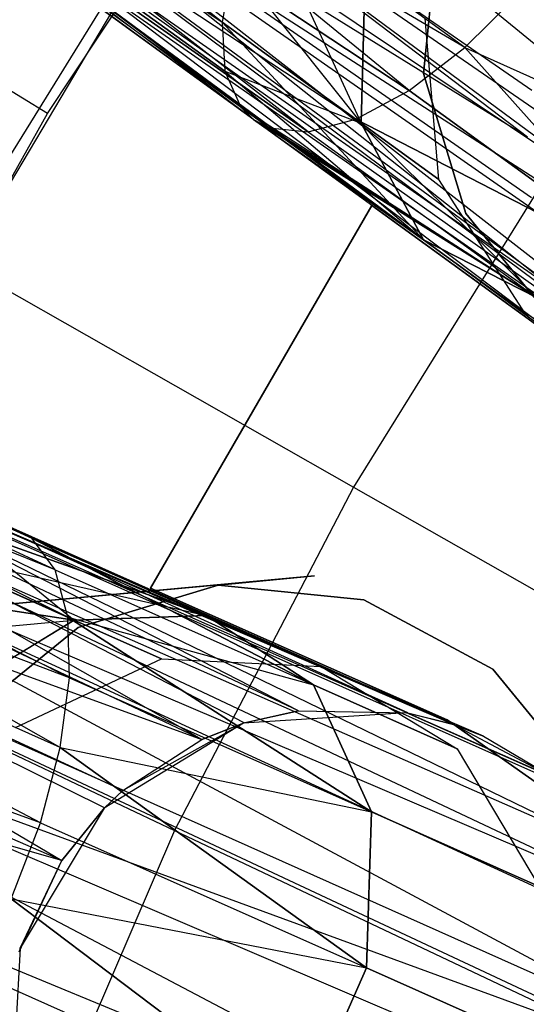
# Model space of a CAD drawing. Extents: x 0.3 to 7.1, y -3.38 to 3.38.
# Tile 139 of 256: x 2.26 to 2.41, y 0.61 to 0.9. Entities that reach past the tile are written whole.
import ezdxf

# ---------------------------------------------------------------- set-up
doc = ezdxf.new("R2010")
doc.units = 0
doc.header["$LTSCALE"] = 2.54
doc.layers.get('0').update_dxf_attribs({"linetype": 'CONTINUOUS'})

# ---------------------------------------------------------------- blocks, each defined once
blk = doc.blocks.new('SINGLES_B_BB_STL')
at = {"color": 0}
for p, q in [((2.02505, 1.13227, 14.45186), (2.32198, 0.89677, 14.26016)), ((2.02505, 1.13227, 14.45186), (2.32198, 0.89677, 14.26016)), ((2.32198, 0.89677, 14.0011), (2.02505, 1.13227, 13.80941)), ((2.32198, 0.89677, 14.0011), (2.02505, 1.13227, 13.80941)), ((2.32744, 0.87183, 14.30065), (2.02657, 1.09755, 14.48477)), ((2.02657, 1.09755, 14.48477), (2.32276, 0.88236, 14.27947)), ((2.32744, 0.87183, 14.30065), (2.02657, 1.09755, 14.48477)), ((2.33117, 0.86822, 14.31155), (2.02657, 1.09755, 14.48477)), ((2.33117, 0.86822, 14.31155), (2.02657, 1.09755, 14.48477)), ((2.02657, 1.09755, 14.48477), (2.32276, 0.88236, 14.27947)), ((2.02657, 1.09755, 14.48477), (2.32198, 0.89677, 14.26016)), ((2.02657, 1.09755, 14.48477), (2.32198, 0.89677, 14.26016)), ((2.33576, 0.86579, 13.93882), (2.02657, 1.09755, 13.7765)), ((2.33576, 0.86579, 13.93882), (2.02657, 1.09755, 13.7765)), ((2.33117, 0.86822, 13.94972), (2.02657, 1.09755, 13.7765)), ((2.33117, 0.86822, 13.94972), (2.02657, 1.09755, 13.7765)), ((2.32744, 0.87183, 13.96062), (2.02657, 1.09755, 13.7765)), ((2.32276, 0.88236, 13.9818), (2.02657, 1.09755, 13.7765)), ((2.32744, 0.87183, 13.96062), (2.02657, 1.09755, 13.7765)), ((2.32276, 0.88236, 13.9818), (2.02657, 1.09755, 13.7765)), ((2.32198, 0.89677, 14.0011), (2.02657, 1.09755, 13.7765)), ((2.32198, 0.89677, 14.0011), (2.02657, 1.09755, 13.7765)), ((2.37679, 0.87671, 14.37926), (2.10934, 1.09555, 14.58838)), ((2.37679, 0.87671, 14.37926), (2.10934, 1.09555, 14.58838)), ((2.39317, 0.88933, 14.39164), (2.10934, 1.09555, 14.58838)), ((2.39317, 0.88933, 14.39164), (2.10934, 1.09555, 14.58838)), ((2.39317, 0.88933, 13.86962), (2.10934, 1.09555, 13.67289)), ((2.39317, 0.88933, 13.86962), (2.10934, 1.09555, 13.67289)), ((2.0443, 1.07754, 14.52447), (2.34722, 0.86459, 14.34362)), ((2.33117, 0.86822, 14.31155), (2.0443, 1.07754, 14.52447)), ((2.33117, 0.86822, 14.31155), (2.0443, 1.07754, 14.52447)), ((2.33576, 0.86579, 14.32245), (2.0443, 1.07754, 14.52447)), ((2.33576, 0.86579, 14.32245), (2.0443, 1.07754, 14.52447)), ((2.0443, 1.07754, 14.52447), (2.34722, 0.86459, 14.34362)), ((2.36117, 0.8683, 13.89833), (2.0443, 1.07754, 13.7368)), ((2.34722, 0.86459, 13.91764), (2.0443, 1.07754, 13.7368)), ((2.36117, 0.8683, 13.89833), (2.0443, 1.07754, 13.7368)), ((2.34722, 0.86459, 13.91764), (2.0443, 1.07754, 13.7368)), ((2.33576, 0.86579, 13.93882), (2.0443, 1.07754, 13.7368)), ((2.33576, 0.86579, 13.93882), (2.0443, 1.07754, 13.7368)), ((2.07417, 1.07682, 14.56186), (2.37679, 0.87671, 14.37926)), ((2.34722, 0.86459, 14.34362), (2.07417, 1.07682, 14.56186)), ((2.34722, 0.86459, 14.34362), (2.07417, 1.07682, 14.56186)), ((2.36117, 0.8683, 14.36293), (2.07417, 1.07682, 14.56186)), ((2.36117, 0.8683, 14.36293), (2.07417, 1.07682, 14.56186)), ((2.07417, 1.07682, 14.56186), (2.37679, 0.87671, 14.37926)), ((2.39317, 0.88933, 13.86962), (2.07417, 1.07682, 13.69941)), ((2.37679, 0.87671, 13.88201), (2.07417, 1.07682, 13.69941)), ((2.39317, 0.88933, 13.86962), (2.07417, 1.07682, 13.69941)), ((2.37679, 0.87671, 13.88201), (2.07417, 1.07682, 13.69941)), ((2.36117, 0.8683, 13.89833), (2.07417, 1.07682, 13.69941)), ((2.36117, 0.8683, 13.89833), (2.07417, 1.07682, 13.69941)), ((2.41152, 0.86298, 41.75718), (2.19578, 1.02719, 41.64151)), ((2.41152, 0.86298, 41.75718), (2.19578, 1.02719, 41.64151)), ((2.41276, 0.87667, 41.76202), (2.19578, 1.02719, 41.64151)), ((2.41276, 0.87667, 41.76202), (2.19578, 1.02719, 41.64151)), ((2.41272, 0.84518, 41.74929), (2.18875, 1.00136, 41.62273)), ((2.18875, 1.00136, 41.62273), (2.42191, 0.81637, 41.73241)), ((2.41272, 0.84518, 41.74929), (2.18875, 1.00136, 41.62273)), ((2.41152, 0.86298, 41.75718), (2.18875, 1.00136, 41.62273)), ((2.41152, 0.86298, 41.75718), (2.18875, 1.00136, 41.62273)), ((2.18875, 1.00136, 41.62273), (2.42191, 0.81637, 41.73241)), ((2.55716, 0.77185, 41.63722), (2.27915, 1.00119, 41.47787)), ((2.55716, 0.77185, 41.63722), (2.27915, 1.00119, 41.47787)), ((2.55716, 0.77185, 41.63722), (2.25638, 0.97979, 41.48944)), ((2.55716, 0.77185, 41.63722), (2.25638, 0.97979, 41.48944)), ((2.54445, 0.7664, 41.6422), (2.25638, 0.97979, 41.48944)), ((2.54445, 0.7664, 41.6422), (2.25638, 0.97979, 41.48944)), ((2.18934, 0.97899, 41.59578), (2.42446, 0.81157, 41.72901)), ((2.42191, 0.81637, 41.73241), (2.18934, 0.97899, 41.59578)), ((2.45315, 0.7796, 41.69962), (2.18934, 0.97899, 41.59578)), ((2.45315, 0.7796, 41.69962), (2.18934, 0.97899, 41.59578)), ((2.18934, 0.97899, 41.59578), (2.42446, 0.81157, 41.72901)), ((2.42191, 0.81637, 41.73241), (2.18934, 0.97899, 41.59578)), ((2.2708, 0.86997, 42.10421), (2.3381, 0.9717, 42.10421)), ((2.2708, 0.86997, 42.10421), (2.3381, 0.9717, 42.10421)), ((2.54445, 0.7664, 41.6422), (2.23489, 0.96625, 41.50809)), ((2.52727, 0.76206, 41.65019), (2.23489, 0.96625, 41.50809)), ((2.54445, 0.7664, 41.6422), (2.23489, 0.96625, 41.50809)), ((2.52727, 0.76206, 41.65019), (2.23489, 0.96625, 41.50809)), ((2.49691, 0.76188, 41.66739), (2.23489, 0.96625, 41.50809)), ((2.49691, 0.76188, 41.66739), (2.23489, 0.96625, 41.50809)), ((2.45315, 0.7796, 41.69962), (2.19837, 0.9647, 41.56472)), ((2.45315, 0.7796, 41.69962), (2.19837, 0.9647, 41.56472)), ((2.49147, 0.76283, 41.67088), (2.20776, 0.96087, 41.54523)), ((2.49147, 0.76283, 41.67088), (2.20776, 0.96087, 41.54523)), ((2.45315, 0.7796, 41.69962), (2.20776, 0.96087, 41.54523)), ((2.45315, 0.7796, 41.69962), (2.20776, 0.96087, 41.54523)), ((2.49691, 0.76188, 41.66739), (2.2241, 0.96217, 41.52061)), ((2.49691, 0.76188, 41.66739), (2.2241, 0.96217, 41.52061)), ((2.49147, 0.76283, 41.67088), (2.2241, 0.96217, 41.52061)), ((2.49147, 0.76283, 41.67088), (2.2241, 0.96217, 41.52061)), ((2.33209, 0.93371, 14.02982), (2.3628, 0.86711, 14.04079)), ((2.33209, 0.93371, 14.02982), (2.3628, 0.86711, 14.04079)), ((2.30658, 0.93323, 5.06027), (2.24146, 0.82805, 5.06027)), ((2.30658, 0.93323, 5.06027), (2.24146, 0.82805, 5.06027)), ((2.30658, 0.93323, 5.06027), (2.42034, 0.85684, 5.19861)), ((2.30658, 0.93323, 5.06027), (2.42034, 0.85684, 5.19861)), ((2.38104, 0.88166, 41.9), (2.38534, 0.92436, 41.9)), ((2.38534, 0.92436, 41.7), (2.38104, 0.88166, 41.7)), ((2.38534, 0.92436, 41.7), (2.38104, 0.88166, 41.7)), ((2.38104, 0.88166, 41.9), (2.38534, 0.92436, 41.9)), ((2.32516, 0.91423, 14.24384), (2.32198, 0.89677, 14.26016)), ((2.32516, 0.91423, 14.01743), (2.32198, 0.89677, 14.0011)), ((2.32516, 0.91423, 14.24384), (2.32198, 0.89677, 14.26016)), ((2.32516, 0.91423, 14.01743), (2.32198, 0.89677, 14.0011)), ((2.32516, 0.91423, 14.01743), (2.3628, 0.86711, 14.04079)), ((2.32516, 0.91423, 14.01743), (2.3628, 0.86711, 14.04079)), ((2.32516, 0.91423, 14.24384), (2.3628, 0.86711, 14.22048)), ((2.32516, 0.91423, 14.24384), (2.3628, 0.86711, 14.22048)), ((2.36387, 0.91063, 14.06071), (2.3628, 0.86711, 14.04079)), ((2.3628, 0.86711, 14.22048), (2.36387, 0.91063, 14.20056)), ((2.36387, 0.91063, 14.06071), (2.3628, 0.86711, 14.04079)), ((2.3628, 0.86711, 14.22048), (2.36387, 0.91063, 14.20056)), ((2.39317, 0.88933, 14.39164), (2.40937, 0.90543, 14.39938)), ((2.39317, 0.88933, 13.86962), (2.40937, 0.90543, 13.86189)), ((2.39317, 0.88933, 14.39164), (2.40937, 0.90543, 14.39938)), ((2.39317, 0.88933, 13.86962), (2.40937, 0.90543, 13.86189)), ((2.2914, 0.90287, 42.18421), (2.23057, 0.80035, 42.18421)), ((2.2914, 0.90287, 42.18421), (2.23057, 0.80035, 42.18421)), ((2.32198, 0.89677, 14.26016), (2.32276, 0.88236, 14.27947)), ((2.3628, 0.86711, 14.04079), (2.32198, 0.89677, 14.0011)), ((2.32198, 0.89677, 14.0011), (2.38102, 0.8329, 14.01272)), ((2.32198, 0.89677, 14.0011), (2.32276, 0.88236, 13.9818)), ((2.32198, 0.89677, 14.0011), (2.38102, 0.8329, 14.01272)), ((2.3628, 0.86711, 14.04079), (2.32198, 0.89677, 14.0011)), ((2.32198, 0.89677, 14.26016), (2.32276, 0.88236, 14.27947)), ((2.32198, 0.89677, 14.26016), (2.3628, 0.86711, 14.22048)), ((2.32198, 0.89677, 14.26016), (2.3628, 0.86711, 14.22048)), ((2.32198, 0.89677, 14.0011), (2.32276, 0.88236, 13.9818)), ((2.38549, 0.85063, 14.09854), (2.38153, 0.89779, 14.10565)), ((2.38549, 0.85063, 14.16273), (2.38153, 0.89779, 14.15562)), ((2.38549, 0.85063, 14.09854), (2.38153, 0.89779, 14.10565)), ((2.38549, 0.85063, 14.16273), (2.38153, 0.89779, 14.15562)), ((1.93712, 0.8919, 14.52447), (2.26623, 0.74537, 14.32245)), ((2.27676, 0.72211, 14.36293), (1.93712, 0.8919, 14.52447)), ((2.27676, 0.72211, 14.36293), (1.93712, 0.8919, 14.52447)), ((2.273, 0.73604, 14.34362), (1.93712, 0.8919, 14.52447)), ((2.273, 0.73604, 14.34362), (1.93712, 0.8919, 14.52447)), ((1.93712, 0.8919, 14.52447), (2.26623, 0.74537, 14.32245)), ((2.26623, 0.74537, 13.93882), (1.93712, 0.8919, 13.7368)), ((2.26623, 0.74537, 13.93882), (1.93712, 0.8919, 13.7368)), ((2.273, 0.73604, 13.91764), (1.93712, 0.8919, 13.7368)), ((2.273, 0.73604, 13.91764), (1.93712, 0.8919, 13.7368)), ((2.37679, 0.87671, 14.37926), (2.39317, 0.88933, 14.39164)), ((2.37679, 0.87671, 13.88201), (2.39317, 0.88933, 13.86962)), ((2.37679, 0.87671, 14.37926), (2.39317, 0.88933, 14.39164)), ((2.37679, 0.87671, 13.88201), (2.39317, 0.88933, 13.86962)), ((2.45514, 0.81979, 13.95819), (2.39317, 0.88933, 13.86962)), ((2.39317, 0.88933, 13.86962), (2.49406, 0.84389, 13.94423)), ((2.39317, 0.88933, 13.86962), (2.49406, 0.84389, 13.94423)), ((2.39317, 0.88933, 14.39164), (2.49406, 0.84389, 14.31703)), ((2.39317, 0.88933, 14.39164), (2.49406, 0.84389, 14.31703)), ((2.39317, 0.88933, 14.39164), (2.45514, 0.81979, 14.30308)), ((2.45514, 0.81979, 13.95819), (2.39317, 0.88933, 13.86962)), ((2.39317, 0.88933, 14.39164), (2.45514, 0.81979, 14.30308)), ((2.2708, 0.86997, 42.10421), (2.2497, 0.88285, 42.10029)), ((2.2708, 0.86997, 42.10421), (2.2497, 0.88285, 42.10029)), ((2.32276, 0.88236, 14.27947), (2.32744, 0.87183, 14.30065)), ((2.32276, 0.88236, 13.9818), (2.38102, 0.8329, 14.01272)), ((2.32276, 0.88236, 13.9818), (2.38102, 0.8329, 14.01272)), ((2.32276, 0.88236, 13.9818), (2.32744, 0.87183, 13.96062)), ((2.32276, 0.88236, 14.27947), (2.32744, 0.87183, 14.30065)), ((2.32276, 0.88236, 14.27947), (2.38102, 0.8329, 14.24855)), ((2.32276, 0.88236, 14.27947), (2.38102, 0.8329, 14.24855)), ((2.32276, 0.88236, 14.27947), (2.3628, 0.86711, 14.22048)), ((2.32276, 0.88236, 14.27947), (2.3628, 0.86711, 14.22048)), ((2.32276, 0.88236, 13.9818), (2.32744, 0.87183, 13.96062)), ((2.39341, 0.84056, 41.9), (2.38104, 0.88166, 41.9)), ((2.38104, 0.88166, 41.7), (2.39341, 0.84056, 41.7)), ((2.38104, 0.88166, 41.7), (2.39341, 0.84056, 41.7)), ((2.38104, 0.88166, 41.7), (2.38104, 0.88166, 41.9)), ((2.39341, 0.84056, 41.9), (2.38104, 0.88166, 41.9)), ((2.38104, 0.88166, 41.7), (2.38104, 0.88166, 41.9)), ((2.36117, 0.8683, 14.36293), (2.37679, 0.87671, 14.37926)), ((2.36117, 0.8683, 13.89833), (2.37679, 0.87671, 13.88201)), ((2.36117, 0.8683, 14.36293), (2.37679, 0.87671, 14.37926)), ((2.36117, 0.8683, 13.89833), (2.37679, 0.87671, 13.88201)), ((2.37679, 0.87671, 13.88201), (2.45514, 0.81979, 13.95819)), ((2.37679, 0.87671, 13.88201), (2.45514, 0.81979, 13.95819)), ((2.45514, 0.81979, 14.30308), (2.37679, 0.87671, 14.37926)), ((2.45514, 0.81979, 14.30308), (2.37679, 0.87671, 14.37926)), ((2.2111, 0.76359, 42.10421), (2.2708, 0.86997, 42.10421)), ((2.2111, 0.76359, 42.10421), (2.2708, 0.86997, 42.10421)), ((2.32744, 0.87183, 14.30065), (2.38102, 0.8329, 14.24855)), ((2.32744, 0.87183, 13.96062), (2.38102, 0.8329, 14.01272)), ((2.32744, 0.87183, 13.96062), (2.38102, 0.8329, 14.01272)), ((2.32744, 0.87183, 13.96062), (2.41434, 0.81582, 13.9829)), ((2.32744, 0.87183, 13.96062), (2.41434, 0.81582, 13.9829)), ((2.32744, 0.87183, 13.96062), (2.33117, 0.86822, 13.94972)), ((2.32744, 0.87183, 14.30065), (2.38102, 0.8329, 14.24855)), ((2.32744, 0.87183, 13.96062), (2.33117, 0.86822, 13.94972)), ((2.33117, 0.86822, 14.31155), (2.38102, 0.8329, 14.24855)), ((2.33117, 0.86822, 14.31155), (2.33576, 0.86579, 14.32245)), ((2.33117, 0.86822, 14.31155), (2.33576, 0.86579, 14.32245)), ((2.33117, 0.86822, 14.31155), (2.41434, 0.81582, 14.27836)), ((2.33117, 0.86822, 14.31155), (2.41434, 0.81582, 14.27836)), ((2.33117, 0.86822, 14.31155), (2.38102, 0.8329, 14.24855)), ((2.33117, 0.86822, 13.94972), (2.41434, 0.81582, 13.9829)), ((2.33117, 0.86822, 13.94972), (2.41434, 0.81582, 13.9829)), ((2.33117, 0.86822, 13.94972), (2.33576, 0.86579, 13.93882)), ((2.33117, 0.86822, 13.94972), (2.33576, 0.86579, 13.93882)), ((2.34722, 0.86459, 14.34362), (2.36117, 0.8683, 14.36293)), ((2.34722, 0.86459, 13.91764), (2.36117, 0.8683, 13.89833)), ((2.34722, 0.86459, 14.34362), (2.36117, 0.8683, 14.36293)), ((2.34722, 0.86459, 13.91764), (2.36117, 0.8683, 13.89833)), ((2.36117, 0.8683, 13.89833), (2.41434, 0.81582, 13.9829)), ((2.36117, 0.8683, 13.89833), (2.41434, 0.81582, 13.9829)), ((2.36117, 0.8683, 13.89833), (2.45514, 0.81979, 13.95819)), ((2.36117, 0.8683, 13.89833), (2.45514, 0.81979, 13.95819)), ((2.41434, 0.81582, 14.27836), (2.36117, 0.8683, 14.36293)), ((2.41434, 0.81582, 14.27836), (2.36117, 0.8683, 14.36293)), ((2.45514, 0.81979, 14.30308), (2.36117, 0.8683, 14.36293)), ((2.45514, 0.81979, 14.30308), (2.36117, 0.8683, 14.36293)), ((2.38102, 0.8329, 14.01272), (2.3628, 0.86711, 14.04079)), ((2.3628, 0.86711, 14.22048), (2.38102, 0.8329, 14.24855)), ((2.38549, 0.85063, 14.09854), (2.3628, 0.86711, 14.04079)), ((2.38102, 0.8329, 14.01272), (2.3628, 0.86711, 14.04079)), ((2.38549, 0.85063, 14.09854), (2.3628, 0.86711, 14.04079)), ((2.3628, 0.86711, 14.22048), (2.38102, 0.8329, 14.24855)), ((2.3628, 0.86711, 14.22048), (2.38549, 0.85063, 14.16273)), ((2.3628, 0.86711, 14.22048), (2.38549, 0.85063, 14.16273)), ((1.95269, 0.86639, 14.56186), (2.27676, 0.72211, 14.36293)), ((2.27455, 0.68387, 14.39164), (1.95269, 0.86639, 14.56186)), ((2.27455, 0.68387, 14.39164), (1.95269, 0.86639, 14.56186)), ((2.27729, 0.70437, 14.37926), (1.95269, 0.86639, 14.56186)), ((2.27729, 0.70437, 14.37926), (1.95269, 0.86639, 14.56186)), ((1.95269, 0.86639, 14.56186), (2.27676, 0.72211, 14.36293)), ((2.273, 0.73604, 13.91764), (1.95269, 0.86639, 13.69941)), ((2.27676, 0.72211, 13.89833), (1.95269, 0.86639, 13.69941)), ((2.273, 0.73604, 13.91764), (1.95269, 0.86639, 13.69941)), ((2.27676, 0.72211, 13.89833), (1.95269, 0.86639, 13.69941)), ((2.27729, 0.70437, 13.88201), (1.95269, 0.86639, 13.69941)), ((2.27729, 0.70437, 13.88201), (1.95269, 0.86639, 13.69941)), ((2.33576, 0.86579, 14.32245), (2.34722, 0.86459, 14.34362)), ((2.33576, 0.86579, 13.93882), (2.34722, 0.86459, 13.91764)), ((2.41434, 0.81582, 13.9829), (2.33576, 0.86579, 13.93882)), ((2.33576, 0.86579, 14.32245), (2.34722, 0.86459, 14.34362)), ((2.33576, 0.86579, 14.32245), (2.41434, 0.81582, 14.27836)), ((2.33576, 0.86579, 14.32245), (2.41434, 0.81582, 14.27836)), ((2.41434, 0.81582, 13.9829), (2.33576, 0.86579, 13.93882)), ((2.33576, 0.86579, 13.93882), (2.34722, 0.86459, 13.91764)), ((2.34722, 0.86459, 13.91764), (2.41434, 0.81582, 13.9829)), ((2.34722, 0.86459, 13.91764), (2.41434, 0.81582, 13.9829)), ((2.34722, 0.86459, 14.34362), (2.41434, 0.81582, 14.27836)), ((2.34722, 0.86459, 14.34362), (2.41434, 0.81582, 14.27836)), ((2.42034, 0.85684, 5.19861), (2.36055, 0.76026, 5.19861)), ((2.42034, 0.85684, 5.19861), (2.36055, 0.76026, 5.19861)), ((2.4108, 0.81126, 14.08851), (2.38549, 0.85063, 14.09854)), ((2.4108, 0.81126, 14.17276), (2.38549, 0.85063, 14.16273)), ((2.38549, 0.85063, 14.16273), (2.38549, 0.85063, 14.09854)), ((2.4108, 0.81126, 14.08851), (2.38549, 0.85063, 14.09854)), ((2.38549, 0.85063, 14.16273), (2.38549, 0.85063, 14.09854)), ((2.4108, 0.81126, 14.17276), (2.38549, 0.85063, 14.16273)), ((2.36589, 0.84299, 14.02658), (2.30104, 0.73067, 14.02658)), ((2.30104, 0.73067, 14.22658), (2.36589, 0.84299, 14.22658)), ((2.30104, 0.73067, 14.22658), (2.36589, 0.84299, 14.22658)), ((2.36589, 0.84299, 14.02658), (2.30104, 0.73067, 14.02658)), ((2.36589, 0.84299, 14.22658), (2.36589, 0.84299, 14.02658)), ((2.44287, 0.78706, 14.22658), (2.36589, 0.84299, 14.22658)), ((2.36589, 0.84299, 14.02658), (2.44287, 0.78706, 14.02658)), ((2.36589, 0.84299, 14.02658), (2.44287, 0.78706, 14.02658)), ((2.36589, 0.84299, 14.22658), (2.36589, 0.84299, 14.02658)), ((2.44287, 0.78706, 14.22658), (2.36589, 0.84299, 14.22658)), ((2.42056, 0.80732, 41.9), (2.39341, 0.84056, 41.9)), ((2.39341, 0.84056, 41.7), (2.42056, 0.80732, 41.7)), ((2.39341, 0.84056, 41.7), (2.42056, 0.80732, 41.7)), ((2.39341, 0.84056, 41.7), (2.39341, 0.84056, 41.9)), ((2.42056, 0.80732, 41.9), (2.39341, 0.84056, 41.9)), ((2.39341, 0.84056, 41.7), (2.39341, 0.84056, 41.9)), ((2.38102, 0.8329, 14.24855), (2.41434, 0.81582, 14.27836)), ((2.41434, 0.81582, 13.9829), (2.38102, 0.8329, 14.01272)), ((2.4108, 0.81126, 14.08851), (2.38102, 0.8329, 14.01272)), ((2.41434, 0.81582, 13.9829), (2.38102, 0.8329, 14.01272)), ((2.4108, 0.81126, 14.08851), (2.38102, 0.8329, 14.01272)), ((2.38102, 0.8329, 14.24855), (2.41434, 0.81582, 14.27836)), ((2.38102, 0.8329, 14.24855), (2.4108, 0.81126, 14.17276)), ((2.38102, 0.8329, 14.24855), (2.4108, 0.81126, 14.17276)), ((2.26871, 0.6618, 14.39938), (1.95405, 0.82657, 14.58838)), ((2.26871, 0.6618, 14.39938), (1.95405, 0.82657, 14.58838)), ((2.27455, 0.68387, 14.39164), (1.95405, 0.82657, 14.58838)), ((2.27455, 0.68387, 14.39164), (1.95405, 0.82657, 14.58838)), ((2.27729, 0.70437, 13.88201), (1.95405, 0.82657, 13.67289)), ((2.27729, 0.70437, 13.88201), (1.95405, 0.82657, 13.67289)), ((2.27455, 0.68387, 13.86962), (1.95405, 0.82657, 13.67289)), ((2.27455, 0.68387, 13.86962), (1.95405, 0.82657, 13.67289)), ((2.26871, 0.6618, 13.86189), (1.95405, 0.82657, 13.67289)), ((2.26871, 0.6618, 13.86189), (1.95405, 0.82657, 13.67289)), ((2.24146, 0.82805, 5.06027), (2.36055, 0.76026, 5.19861)), ((2.24146, 0.82805, 5.06027), (2.36055, 0.76026, 5.19861)), ((2.10777, 0.81623, 41.57321), (2.38986, 0.69059, 41.70694)), ((2.34442, 0.69468, 41.73706), (2.10777, 0.81623, 41.57321)), ((2.34442, 0.69468, 41.73706), (2.10777, 0.81623, 41.57321)), ((2.37639, 0.69404, 41.71655), (2.10777, 0.81623, 41.57321)), ((2.37639, 0.69404, 41.71655), (2.10777, 0.81623, 41.57321)), ((2.10777, 0.81623, 41.57321), (2.38986, 0.69059, 41.70694)), ((2.316, 0.68622, 41.75264), (2.09078, 0.81415, 41.60224)), ((2.32848, 0.69108, 41.74614), (2.09078, 0.81415, 41.60224)), ((2.316, 0.68622, 41.75264), (2.09078, 0.81415, 41.60224)), ((2.32848, 0.69108, 41.74614), (2.09078, 0.81415, 41.60224)), ((2.34442, 0.69468, 41.73706), (2.09078, 0.81415, 41.60224)), ((2.34442, 0.69468, 41.73706), (2.09078, 0.81415, 41.60224)), ((2.45165, 0.78871, 14.07785), (2.4108, 0.81126, 14.08851)), ((2.45165, 0.78871, 14.18341), (2.4108, 0.81126, 14.17276)), ((2.4108, 0.81126, 14.17276), (2.4108, 0.81126, 14.08851)), ((2.45165, 0.78871, 14.07785), (2.4108, 0.81126, 14.08851)), ((2.4108, 0.81126, 14.17276), (2.4108, 0.81126, 14.08851)), ((2.45165, 0.78871, 14.18341), (2.4108, 0.81126, 14.17276)), ((2.12132, 0.8068, 41.54115), (2.44164, 0.6511, 41.66237)), ((2.38986, 0.69059, 41.70694), (2.12132, 0.8068, 41.54115)), ((2.3986, 0.68723, 41.70038), (2.12132, 0.8068, 41.54115)), ((2.38986, 0.69059, 41.70694), (2.12132, 0.8068, 41.54115)), ((2.41951, 0.67483, 41.68339), (2.12132, 0.8068, 41.54115)), ((2.3986, 0.68723, 41.70038), (2.12132, 0.8068, 41.54115)), ((2.41951, 0.67483, 41.68339), (2.12132, 0.8068, 41.54115)), ((2.42223, 0.67266, 41.68102), (2.12132, 0.8068, 41.54115)), ((2.42223, 0.67266, 41.68102), (2.12132, 0.8068, 41.54115)), ((2.12132, 0.8068, 41.54115), (2.44164, 0.6511, 41.66237)), ((2.316, 0.68622, 41.75264), (2.0717, 0.80189, 41.62686)), ((2.316, 0.68622, 41.75264), (2.0717, 0.80189, 41.62686)), ((2.44164, 0.6511, 41.66237), (2.12798, 0.78898, 41.51479)), ((2.44164, 0.6511, 41.66237), (2.12798, 0.78898, 41.51479)), ((2.44935, 0.63726, 41.65345), (2.12798, 0.78898, 41.51479)), ((2.44935, 0.63726, 41.65345), (2.12798, 0.78898, 41.51479)), ((2.26871, 0.6618, 13.86189), (1.94089, 0.78156, 13.66332)), ((2.26871, 0.6618, 13.86189), (1.94089, 0.78156, 13.66332)), ((2.05339, 0.78197, 41.6439), (2.316, 0.68622, 41.75264)), ((2.28748, 0.66616, 41.76495), (2.05339, 0.78197, 41.6439)), ((2.05339, 0.78197, 41.6439), (2.27495, 0.65074, 41.76851)), ((2.28748, 0.66616, 41.76495), (2.05339, 0.78197, 41.6439)), ((2.29291, 0.67123, 41.76296), (2.05339, 0.78197, 41.6439)), ((2.29291, 0.67123, 41.76296), (2.05339, 0.78197, 41.6439)), ((2.05339, 0.78197, 41.6439), (2.316, 0.68622, 41.75264)), ((2.05339, 0.78197, 41.6439), (2.27495, 0.65074, 41.76851)), ((2.12911, 0.77403, 41.50071), (2.4584, 0.59729, 41.6362)), ((2.44935, 0.63726, 41.65345), (2.12911, 0.77403, 41.50071)), ((2.44935, 0.63726, 41.65345), (2.12911, 0.77403, 41.50071)), ((2.45422, 0.62431, 41.64662), (2.12911, 0.77403, 41.50071)), ((2.45422, 0.62431, 41.64662), (2.12911, 0.77403, 41.50071)), ((2.12911, 0.77403, 41.50071), (2.4584, 0.59729, 41.6362)), ((2.36055, 0.76026, 5.19861), (2.30805, 0.65954, 5.19861)), ((2.36055, 0.76026, 5.19861), (2.30805, 0.65954, 5.19861)), ((2.36055, 0.76026, 5.19861), (2.48763, 0.68793, 5.32719)), ((2.36055, 0.76026, 5.19861), (2.48763, 0.68793, 5.32719)), ((2.27495, 0.65074, 41.76851), (2.03603, 0.75441, 41.6531)), ((2.27495, 0.65074, 41.76851), (2.03603, 0.75441, 41.6531)), ((2.25685, 0.74955, 14.30065), (2.31735, 0.72261, 14.24855)), ((2.25685, 0.74955, 13.96062), (2.31735, 0.72261, 14.01272)), ((2.25685, 0.74955, 13.96062), (2.31735, 0.72261, 14.01272)), ((2.25685, 0.74955, 14.30065), (2.31735, 0.72261, 14.24855)), ((2.4584, 0.59729, 41.6362), (2.12585, 0.74601, 41.48405)), ((2.4584, 0.59729, 41.6362), (2.12585, 0.74601, 41.48405)), ((2.45826, 0.59012, 41.63424), (2.12585, 0.74601, 41.48405)), ((2.45826, 0.59012, 41.63424), (2.12585, 0.74601, 41.48405)), ((2.31735, 0.72261, 14.01272), (2.24538, 0.74834, 13.9818)), ((2.24538, 0.74834, 13.9818), (2.27861, 0.72128, 14.04079)), ((2.24538, 0.74834, 13.9818), (2.27861, 0.72128, 14.04079)), ((2.24538, 0.74834, 14.27947), (2.31735, 0.72261, 14.24855)), ((2.31735, 0.72261, 14.01272), (2.24538, 0.74834, 13.9818)), ((2.24538, 0.74834, 14.27947), (2.31735, 0.72261, 14.24855)), ((2.26623, 0.74537, 14.32245), (2.31735, 0.72261, 14.24855)), ((2.273, 0.73604, 14.34362), (2.26623, 0.74537, 14.32245)), ((2.3488, 0.7023, 13.9829), (2.26623, 0.74537, 13.93882)), ((2.26623, 0.74537, 13.93882), (2.31735, 0.72261, 14.01272)), ((2.26623, 0.74537, 13.93882), (2.31735, 0.72261, 14.01272)), ((2.26623, 0.74537, 14.32245), (2.31735, 0.72261, 14.24855)), ((2.26623, 0.74537, 14.32245), (2.3488, 0.7023, 14.27836)), ((2.273, 0.73604, 13.91764), (2.26623, 0.74537, 13.93882)), ((2.3488, 0.7023, 13.9829), (2.26623, 0.74537, 13.93882)), ((2.273, 0.73604, 14.34362), (2.26623, 0.74537, 14.32245)), ((2.26623, 0.74537, 14.32245), (2.3488, 0.7023, 14.27836)), ((2.273, 0.73604, 13.91764), (2.26623, 0.74537, 13.93882)), ((2.23251, 0.74181, 14.0011), (2.27861, 0.72128, 14.04079)), ((2.23251, 0.74181, 14.0011), (2.27861, 0.72128, 14.04079)), ((2.23251, 0.74181, 14.26016), (2.27861, 0.72128, 14.22048)), ((2.23251, 0.74181, 14.26016), (2.27861, 0.72128, 14.22048)), ((2.23251, 0.74181, 14.26016), (2.31735, 0.72261, 14.24855)), ((2.23251, 0.74181, 14.26016), (2.31735, 0.72261, 14.24855)), ((2.34911, 0.73426, 41.9), (2.1546, 0.71635, 41.9)), ((2.34911, 0.73426, 41.7), (2.1546, 0.71635, 41.7)), ((2.27676, 0.72211, 14.36293), (2.273, 0.73604, 14.34362)), ((2.27676, 0.72211, 13.89833), (2.273, 0.73604, 13.91764)), ((2.273, 0.73604, 13.91764), (2.3488, 0.7023, 13.9829)), ((2.273, 0.73604, 13.91764), (2.3488, 0.7023, 13.9829)), ((2.273, 0.73604, 14.34362), (2.3488, 0.7023, 14.27836)), ((2.273, 0.73604, 14.34362), (2.3488, 0.7023, 14.27836)), ((2.27676, 0.72211, 14.36293), (2.273, 0.73604, 14.34362)), ((2.27676, 0.72211, 13.89833), (2.273, 0.73604, 13.91764)), ((2.34911, 0.73426, 41.9), (2.32084, 0.7315, 41.9)), ((2.32084, 0.7315, 41.7), (2.34911, 0.73426, 41.7)), ((2.32084, 0.7315, 41.9), (2.1546, 0.71635, 41.9)), ((2.32084, 0.7315, 41.7), (2.1546, 0.71635, 41.7)), ((2.27974, 0.71913, 41.9), (2.32084, 0.7315, 41.9)), ((2.32084, 0.7315, 41.7), (2.27974, 0.71913, 41.7)), ((2.32084, 0.7315, 41.7), (2.27974, 0.71913, 41.7)), ((2.27974, 0.71913, 41.9), (2.32084, 0.7315, 41.9)), ((2.32084, 0.7315, 41.9), (2.36354, 0.7272, 41.9)), ((2.36354, 0.7272, 41.7), (2.32084, 0.7315, 41.7)), ((2.32084, 0.7315, 41.9), (2.32084, 0.7315, 41.7)), ((2.36354, 0.7272, 41.7), (2.32084, 0.7315, 41.7)), ((2.32084, 0.7315, 41.9), (2.36354, 0.7272, 41.9)), ((2.32084, 0.7315, 41.9), (2.32084, 0.7315, 41.7)), ((2.27861, 0.72128, 14.04079), (2.21898, 0.73033, 14.01743)), ((2.27861, 0.72128, 14.04079), (2.21898, 0.73033, 14.01743)), ((2.21898, 0.73033, 14.24384), (2.27861, 0.72128, 14.22048)), ((2.21898, 0.73033, 14.24384), (2.27861, 0.72128, 14.22048)), ((2.30104, 0.73067, 14.02658), (2.30104, 0.73067, 14.22658)), ((2.30104, 0.73067, 14.22658), (2.38797, 0.69197, 14.22658)), ((2.38797, 0.69197, 14.02658), (2.30104, 0.73067, 14.02658)), ((2.30104, 0.73067, 14.22658), (2.38797, 0.69197, 14.22658)), ((2.30104, 0.73067, 14.02658), (2.30104, 0.73067, 14.22658)), ((2.38797, 0.69197, 14.02658), (2.30104, 0.73067, 14.02658)), ((2.36354, 0.7272, 41.9), (2.40135, 0.70688, 41.9)), ((2.40135, 0.70688, 41.7), (2.36354, 0.7272, 41.7)), ((2.36354, 0.7272, 41.7), (2.36354, 0.7272, 41.9)), ((2.36354, 0.7272, 41.7), (2.36354, 0.7272, 41.9)), ((2.40135, 0.70688, 41.7), (2.36354, 0.7272, 41.7)), ((2.36354, 0.7272, 41.9), (2.40135, 0.70688, 41.9)), ((2.27495, 0.65074, 41.76851), (2.02258, 0.72295, 41.65211)), ((2.27495, 0.65074, 41.76851), (2.02258, 0.72295, 41.65211)), ((2.27861, 0.72128, 14.04079), (2.31735, 0.72261, 14.01272)), ((2.31735, 0.72261, 14.24855), (2.27861, 0.72128, 14.22048)), ((2.27861, 0.72128, 14.04079), (2.31735, 0.72261, 14.01272)), ((2.31735, 0.72261, 14.24855), (2.27861, 0.72128, 14.22048)), ((2.31735, 0.72261, 14.01272), (2.3488, 0.7023, 13.9829)), ((2.3488, 0.7023, 14.27836), (2.31735, 0.72261, 14.24855)), ((2.35098, 0.70764, 14.08851), (2.31735, 0.72261, 14.01272)), ((2.35098, 0.70764, 14.08851), (2.31735, 0.72261, 14.01272)), ((2.31735, 0.72261, 14.01272), (2.3488, 0.7023, 13.9829)), ((2.31735, 0.72261, 14.24855), (2.35098, 0.70764, 14.17276)), ((2.31735, 0.72261, 14.24855), (2.35098, 0.70764, 14.17276)), ((2.3488, 0.7023, 14.27836), (2.31735, 0.72261, 14.24855)), ((2.20558, 0.71458, 14.23145), (2.27861, 0.72128, 14.22048)), ((2.20558, 0.71458, 14.23145), (2.27861, 0.72128, 14.22048)), ((2.24146, 0.69861, 14.06071), (2.27861, 0.72128, 14.04079)), ((2.27861, 0.72128, 14.22048), (2.24146, 0.69861, 14.20056)), ((2.24146, 0.69861, 14.06071), (2.27861, 0.72128, 14.04079)), ((2.27861, 0.72128, 14.22048), (2.24146, 0.69861, 14.20056)), ((2.27729, 0.70437, 14.37926), (2.27676, 0.72211, 14.36293)), ((2.36576, 0.66498, 13.95819), (2.27676, 0.72211, 13.89833)), ((2.27676, 0.72211, 13.89833), (2.3488, 0.7023, 13.9829)), ((2.27676, 0.72211, 13.89833), (2.3488, 0.7023, 13.9829)), ((2.27676, 0.72211, 14.36293), (2.3488, 0.7023, 14.27836)), ((2.27676, 0.72211, 14.36293), (2.3488, 0.7023, 14.27836)), ((2.27676, 0.72211, 14.36293), (2.36576, 0.66498, 14.30308)), ((2.27729, 0.70437, 13.88201), (2.27676, 0.72211, 13.89833)), ((2.36576, 0.66498, 13.95819), (2.27676, 0.72211, 13.89833)), ((2.27729, 0.70437, 14.37926), (2.27676, 0.72211, 14.36293)), ((2.27676, 0.72211, 14.36293), (2.36576, 0.66498, 14.30308)), ((2.27729, 0.70437, 13.88201), (2.27676, 0.72211, 13.89833)), ((2.30423, 0.70988, 14.09854), (2.27861, 0.72128, 14.04079)), ((2.30423, 0.70988, 14.09854), (2.27861, 0.72128, 14.04079)), ((2.27861, 0.72128, 14.22048), (2.30423, 0.70988, 14.16273)), ((2.27861, 0.72128, 14.22048), (2.30423, 0.70988, 14.16273)), ((2.18428, 0.71834, 5.06027), (2.30805, 0.65954, 5.19861)), ((2.18428, 0.71834, 5.06027), (2.30805, 0.65954, 5.19861)), ((2.2465, 0.69197, 41.9), (2.27974, 0.71913, 41.9)), ((2.27974, 0.71913, 41.7), (2.2465, 0.69197, 41.7)), ((2.27974, 0.71913, 41.7), (2.2465, 0.69197, 41.7)), ((2.2465, 0.69197, 41.9), (2.27974, 0.71913, 41.9)), ((2.27974, 0.71913, 41.7), (2.27974, 0.71913, 41.9)), ((2.27974, 0.71913, 41.7), (2.27974, 0.71913, 41.9)), ((2.11669, 0.71546, 41.47603), (2.44364, 0.54336, 41.63025)), ((2.45826, 0.59012, 41.63424), (2.11669, 0.71546, 41.47603)), ((2.45826, 0.59012, 41.63424), (2.11669, 0.71546, 41.47603)), ((2.45519, 0.57048, 41.63059), (2.11669, 0.71546, 41.47603)), ((2.45519, 0.57048, 41.63059), (2.11669, 0.71546, 41.47603)), ((2.11669, 0.71546, 41.47603), (2.44364, 0.54336, 41.63025)), ((2.2614, 0.68973, 14.10565), (2.30423, 0.70988, 14.09854)), ((2.2614, 0.68973, 14.15562), (2.30423, 0.70988, 14.16273)), ((2.2614, 0.68973, 14.10565), (2.30423, 0.70988, 14.09854)), ((2.2614, 0.68973, 14.15562), (2.30423, 0.70988, 14.16273)), ((2.30423, 0.70988, 14.09854), (2.35098, 0.70764, 14.08851)), ((2.30423, 0.70988, 14.16273), (2.30423, 0.70988, 14.09854)), ((2.30423, 0.70988, 14.16273), (2.30423, 0.70988, 14.09854)), ((2.30423, 0.70988, 14.16273), (2.35098, 0.70764, 14.17276)), ((2.30423, 0.70988, 14.09854), (2.35098, 0.70764, 14.08851)), ((2.30423, 0.70988, 14.16273), (2.35098, 0.70764, 14.17276)), ((2.35098, 0.70764, 14.08851), (2.39093, 0.68354, 14.07785)), ((2.35098, 0.70764, 14.17276), (2.35098, 0.70764, 14.08851)), ((2.35098, 0.70764, 14.17276), (2.35098, 0.70764, 14.08851)), ((2.35098, 0.70764, 14.17276), (2.39093, 0.68354, 14.18341)), ((2.35098, 0.70764, 14.08851), (2.39093, 0.68354, 14.07785)), ((2.35098, 0.70764, 14.17276), (2.39093, 0.68354, 14.18341)), ((2.40135, 0.70688, 41.9), (2.42851, 0.67365, 41.9)), ((2.42851, 0.67365, 41.7), (2.40135, 0.70688, 41.7)), ((2.40135, 0.70688, 41.7), (2.40135, 0.70688, 41.9)), ((2.40135, 0.70688, 41.7), (2.40135, 0.70688, 41.9)), ((2.42851, 0.67365, 41.7), (2.40135, 0.70688, 41.7)), ((2.40135, 0.70688, 41.9), (2.42851, 0.67365, 41.9)), ((2.27455, 0.68387, 14.39164), (2.27729, 0.70437, 14.37926)), ((2.27455, 0.68387, 13.86962), (2.27729, 0.70437, 13.88201)), ((2.27455, 0.68387, 14.39164), (2.27729, 0.70437, 14.37926)), ((2.27455, 0.68387, 13.86962), (2.27729, 0.70437, 13.88201)), ((2.27729, 0.70437, 13.88201), (2.36576, 0.66498, 13.95819)), ((2.27729, 0.70437, 13.88201), (2.36576, 0.66498, 13.95819)), ((2.27729, 0.70437, 14.37926), (2.36576, 0.66498, 14.30308)), ((2.27729, 0.70437, 14.37926), (2.36576, 0.66498, 14.30308)), ((2.3488, 0.7023, 13.9829), (2.36576, 0.66498, 13.95819)), ((2.36576, 0.66498, 14.30308), (2.3488, 0.7023, 14.27836)), ((2.39093, 0.68354, 14.07785), (2.3488, 0.7023, 13.9829)), ((2.39093, 0.68354, 14.07785), (2.3488, 0.7023, 13.9829)), ((2.3488, 0.7023, 13.9829), (2.36576, 0.66498, 13.95819)), ((2.3488, 0.7023, 14.27836), (2.39093, 0.68354, 14.18341)), ((2.3488, 0.7023, 14.27836), (2.39093, 0.68354, 14.18341)), ((2.36576, 0.66498, 14.30308), (2.3488, 0.7023, 14.27836)), ((2.34442, 0.69468, 41.73706), (2.32828, 0.69102, 41.90698)), ((2.34442, 0.69468, 41.73706), (2.32828, 0.69102, 41.90698)), ((2.37604, 0.6941, 41.90698), (2.32828, 0.69102, 41.90698)), ((2.37604, 0.6941, 41.90698), (2.32828, 0.69102, 41.90698)), ((2.32848, 0.69108, 41.74614), (2.34442, 0.69468, 41.73706)), ((2.32848, 0.69108, 41.74614), (2.34442, 0.69468, 41.73706)), ((2.34442, 0.69468, 41.73706), (2.37639, 0.69404, 41.71655)), ((2.34442, 0.69468, 41.73706), (2.37639, 0.69404, 41.71655)), ((2.34442, 0.69468, 41.73706), (2.37604, 0.6941, 41.90698)), ((2.34442, 0.69468, 41.73706), (2.37604, 0.6941, 41.90698)), ((2.41977, 0.67463, 41.90698), (2.37604, 0.6941, 41.90698)), ((2.38986, 0.69059, 41.70694), (2.37604, 0.6941, 41.90698)), ((2.41977, 0.67463, 41.90698), (2.37604, 0.6941, 41.90698)), ((2.37639, 0.69404, 41.71655), (2.37604, 0.6941, 41.90698)), ((2.38986, 0.69059, 41.70694), (2.37604, 0.6941, 41.90698)), ((2.37639, 0.69404, 41.71655), (2.37604, 0.6941, 41.90698)), ((2.37639, 0.69404, 41.71655), (2.38986, 0.69059, 41.70694)), ((2.37639, 0.69404, 41.71655), (2.38986, 0.69059, 41.70694)), ((2.32828, 0.69102, 41.90698), (2.28742, 0.66609, 41.90698)), ((2.32828, 0.69102, 41.90698), (2.28742, 0.66609, 41.90698)), ((2.32828, 0.69102, 41.90698), (2.29291, 0.67123, 41.76296)), ((2.32828, 0.69102, 41.90698), (2.29291, 0.67123, 41.76296)), ((2.316, 0.68622, 41.75264), (2.32848, 0.69108, 41.74614)), ((2.316, 0.68622, 41.75264), (2.32848, 0.69108, 41.74614)), ((2.32828, 0.69102, 41.90698), (2.316, 0.68622, 41.75264)), ((2.32828, 0.69102, 41.90698), (2.316, 0.68622, 41.75264)), ((2.32848, 0.69108, 41.74614), (2.32828, 0.69102, 41.90698)), ((2.32848, 0.69108, 41.74614), (2.32828, 0.69102, 41.90698)), ((2.38797, 0.69197, 14.22658), (2.41983, 0.66945, 14.22658)), ((2.41983, 0.66945, 14.02658), (2.38797, 0.69197, 14.02658)), ((2.38797, 0.69197, 14.02658), (2.38797, 0.69197, 14.22658)), ((2.38797, 0.69197, 14.02658), (2.38797, 0.69197, 14.22658)), ((2.41983, 0.66945, 14.02658), (2.38797, 0.69197, 14.02658)), ((2.38797, 0.69197, 14.22658), (2.41983, 0.66945, 14.22658)), ((2.38986, 0.69059, 41.70694), (2.3986, 0.68723, 41.70038)), ((2.38986, 0.69059, 41.70694), (2.3986, 0.68723, 41.70038)), ((2.38986, 0.69059, 41.70694), (2.41977, 0.67463, 41.90698)), ((2.38986, 0.69059, 41.70694), (2.41977, 0.67463, 41.90698)), ((2.29291, 0.67123, 41.76296), (2.316, 0.68622, 41.75264)), ((2.29291, 0.67123, 41.76296), (2.316, 0.68622, 41.75264)), ((2.3986, 0.68723, 41.70038), (2.41951, 0.67483, 41.68339)), ((2.3986, 0.68723, 41.70038), (2.41977, 0.67463, 41.90698)), ((2.3986, 0.68723, 41.70038), (2.41951, 0.67483, 41.68339)), ((2.3986, 0.68723, 41.70038), (2.41977, 0.67463, 41.90698)), ((2.44364, 0.54336, 41.63025), (2.10196, 0.68467, 41.47787)), ((2.44364, 0.54336, 41.63025), (2.10196, 0.68467, 41.47787)), ((2.26871, 0.6618, 14.39938), (2.27455, 0.68387, 14.39164)), ((2.26871, 0.6618, 13.86189), (2.27455, 0.68387, 13.86962)), ((2.26871, 0.6618, 14.39938), (2.27455, 0.68387, 14.39164)), ((2.26871, 0.6618, 13.86189), (2.27455, 0.68387, 13.86962)), ((2.36435, 0.61922, 13.94423), (2.27455, 0.68387, 13.86962)), ((2.27455, 0.68387, 13.86962), (2.36576, 0.66498, 13.95819)), ((2.27455, 0.68387, 13.86962), (2.36576, 0.66498, 13.95819)), ((2.27455, 0.68387, 14.39164), (2.36576, 0.66498, 14.30308)), ((2.27455, 0.68387, 14.39164), (2.36576, 0.66498, 14.30308)), ((2.27455, 0.68387, 14.39164), (2.36435, 0.61922, 14.31703)), ((2.36435, 0.61922, 13.94423), (2.27455, 0.68387, 13.86962)), ((2.27455, 0.68387, 14.39164), (2.36435, 0.61922, 14.31703)), ((2.39093, 0.68354, 14.07785), (2.41494, 0.64308, 14.06902)), ((2.39093, 0.68354, 14.18341), (2.39093, 0.68354, 14.07785)), ((2.39093, 0.68354, 14.18341), (2.39093, 0.68354, 14.07785)), ((2.39093, 0.68354, 14.18341), (2.41494, 0.64308, 14.19224)), ((2.39093, 0.68354, 14.07785), (2.41494, 0.64308, 14.06902)), ((2.39093, 0.68354, 14.18341), (2.41494, 0.64308, 14.19224)), ((2.28742, 0.66609, 41.90698), (2.29291, 0.67123, 41.76296)), ((2.28742, 0.66609, 41.90698), (2.29291, 0.67123, 41.76296)), ((2.28748, 0.66616, 41.76495), (2.29291, 0.67123, 41.76296)), ((2.28748, 0.66616, 41.76495), (2.29291, 0.67123, 41.76296)), ((2.28742, 0.66609, 41.90698), (2.26282, 0.62503, 41.90698)), ((2.28742, 0.66609, 41.90698), (2.26282, 0.62503, 41.90698)), ((2.27495, 0.65074, 41.76851), (2.28748, 0.66616, 41.76495)), ((2.27495, 0.65074, 41.76851), (2.28748, 0.66616, 41.76495)), ((2.28742, 0.66609, 41.90698), (2.27495, 0.65074, 41.76851)), ((2.28742, 0.66609, 41.90698), (2.27495, 0.65074, 41.76851)), ((2.28742, 0.66609, 41.90698), (2.28748, 0.66616, 41.76495)), ((2.28742, 0.66609, 41.90698), (2.28748, 0.66616, 41.76495)), ((2.36576, 0.66498, 13.95819), (2.36435, 0.61922, 13.94423)), ((2.36435, 0.61922, 14.31703), (2.36576, 0.66498, 14.30308)), ((2.36576, 0.66498, 13.95819), (2.36435, 0.61922, 13.94423)), ((2.36435, 0.61922, 14.31703), (2.36576, 0.66498, 14.30308)), ((2.41494, 0.64308, 14.06902), (2.36576, 0.66498, 13.95819)), ((2.41494, 0.64308, 14.06902), (2.36576, 0.66498, 13.95819)), ((2.36576, 0.66498, 14.30308), (2.41494, 0.64308, 14.19224)), ((2.36576, 0.66498, 14.30308), (2.41494, 0.64308, 14.19224)), ((2.26011, 0.63943, 14.40201), (2.26871, 0.6618, 14.39938)), ((2.26011, 0.63943, 13.85926), (2.26871, 0.6618, 13.86189)), ((2.26011, 0.63943, 14.40201), (2.26871, 0.6618, 14.39938)), ((2.26011, 0.63943, 13.85926), (2.26871, 0.6618, 13.86189)), ((2.26871, 0.6618, 13.86189), (2.36435, 0.61922, 13.94423)), ((2.26871, 0.6618, 13.86189), (2.36435, 0.61922, 13.94423)), ((2.26871, 0.6618, 14.39938), (2.36435, 0.61922, 14.31703)), ((2.26871, 0.6618, 14.39938), (2.36435, 0.61922, 14.31703)), ((2.30805, 0.65954, 5.19861), (2.26313, 0.55521, 5.19861)), ((2.30805, 0.65954, 5.19861), (2.26313, 0.55521, 5.19861)), ((2.30805, 0.65954, 5.19861), (2.44013, 0.59679, 5.32719)), ((2.30805, 0.65954, 5.19861), (2.44013, 0.59679, 5.32719)), ((2.26248, 0.62388, 41.76883), (2.27495, 0.65074, 41.76851)), ((2.26248, 0.62388, 41.76883), (2.27495, 0.65074, 41.76851)), ((2.26282, 0.62503, 41.90698), (2.27495, 0.65074, 41.76851)), ((2.26282, 0.62503, 41.90698), (2.27495, 0.65074, 41.76851)), ((2.34488, 0.57549, 13.94423), (2.26011, 0.63943, 13.85926)), ((2.26011, 0.63943, 13.85926), (2.36435, 0.61922, 13.94423)), ((2.26011, 0.63943, 13.85926), (2.36435, 0.61922, 13.94423)), ((2.26011, 0.63943, 14.40201), (2.36435, 0.61922, 14.31703)), ((2.26011, 0.63943, 14.40201), (2.36435, 0.61922, 14.31703)), ((2.26011, 0.63943, 14.40201), (2.34488, 0.57549, 14.31703)), ((2.34488, 0.57549, 13.94423), (2.26011, 0.63943, 13.85926)), ((2.26011, 0.63943, 14.40201), (2.34488, 0.57549, 14.31703)), ((2.26282, 0.62503, 41.90698), (2.26012, 0.57724, 41.90698)), ((2.26282, 0.62503, 41.90698), (2.26012, 0.57724, 41.90698)), ((2.26282, 0.62503, 41.90698), (2.26248, 0.62388, 41.76883)), ((2.26282, 0.62503, 41.90698), (2.26248, 0.62388, 41.76883)), ((2.36435, 0.61922, 13.94423), (2.34488, 0.57549, 13.94423)), ((2.34488, 0.57549, 14.31703), (2.36435, 0.61922, 14.31703)), ((2.36435, 0.61922, 13.94423), (2.34488, 0.57549, 13.94423)), ((2.34488, 0.57549, 14.31703), (2.36435, 0.61922, 14.31703)), ((2.41751, 0.59555, 14.06404), (2.36435, 0.61922, 13.94423)), ((2.41751, 0.59555, 14.06404), (2.36435, 0.61922, 13.94423)), ((2.36435, 0.61922, 14.31703), (2.41751, 0.59555, 14.19723)), ((2.36435, 0.61922, 14.31703), (2.41751, 0.59555, 14.19723)), ((2.24924, 0.61807, 13.86189), (2.34488, 0.57549, 13.94423)), ((2.24924, 0.61807, 13.86189), (2.34488, 0.57549, 13.94423)), ((2.24924, 0.61807, 14.39938), (2.34488, 0.57549, 14.31703)), ((2.24924, 0.61807, 14.39938), (2.34488, 0.57549, 14.31703))]:
    blk.add_line(p, q, dxfattribs=at)

msp = doc.modelspace()

# ---------------------------------------------------------------- block references
at = {"color": 0}
msp.add_blockref('SINGLES_B_BB_STL', (0, 0), dxfattribs=at)

doc.saveas('drawing.dxf')
